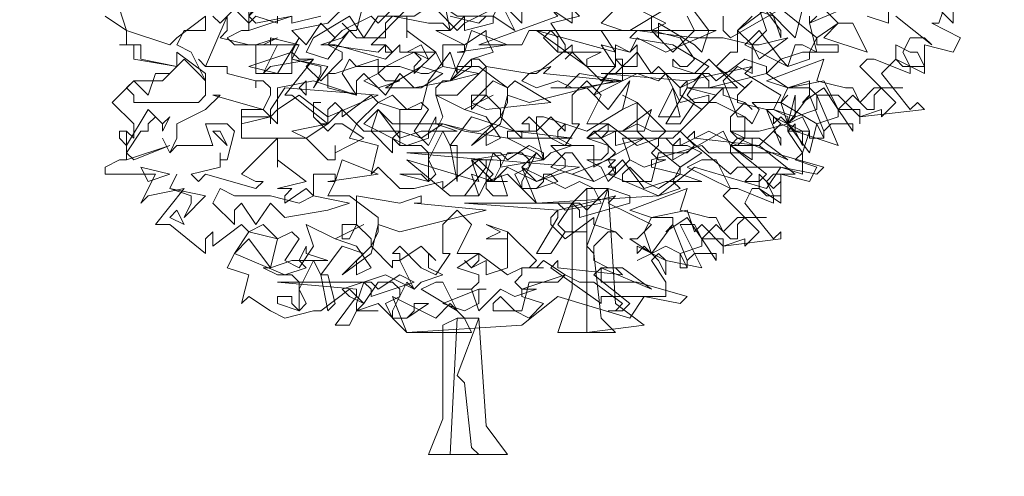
# Model space of a CAD drawing. Header units: millimetres. Extents: x 4234 to 4704, y 1542 to 2004.
# Tile 59 of 256: x 4437 to 4450.62, y 1628.59 to 1634.91. Entities that reach past the tile are written whole.
import ezdxf

# ---------------------------------------------------------------- set-up
doc = ezdxf.new("R2010")
doc.units = ezdxf.units.MM
doc.layers.add('BOD', color=40, linetype='Continuous')
doc.layers.add('DIMENSIONS', color=7, linetype='Continuous')

# ---------------------------------------------------------------- blocks, each defined once
blk = doc.blocks.new('A$Cf9015526')
at = {"color": 116, "lineweight": 0, "true_color": 0x136734}
for points in [[(2.6649, 1.3991), (2.6427, 1.3324), (2.6204, 1.3324), (2.7093, 1.288), (2.6871, 1.2436), (2.5982, 1.2658), (2.5982, 1.177), (2.5094, 1.2214), (2.465, 1.177), (2.5538, 1.0659), (2.576, 1.0882), (2.5982, 1.0659), (2.3984, 1.0437), (2.3984, 1.0215), (2.3984, 1.0659), (2.3318, 1.0659), (2.3095, 1.1104), (2.2651, 1.1104), (2.3318, 0.9549), (2.1985, 0.9993), (2.1985, 1.0215), (2.1763, 0.9993), (2.2207, 0.9327), (2.2207, 0.8661), (2.1541, 0.8883), (2.1097, 0.8217), (1.8876, 0.8883), (1.7766, 0.7995), (1.3991, 0.7773), (1.3102, 0.8661), (1.2436, 0.8439), (1.2658, 0.8661), (1.2214, 0.9105), (1.1104, 0.8217), (1.1104, 0.8439), (1.0215, 0.8217), (0.9771, 0.8217), (0.9105, 0.8883), (0.8883, 0.8661), (0.9105, 0.9549), (0.8217, 0.9771), (0.8439, 1.0215), (0.9105, 1.0882), (0.8883, 1.1104), (0.7995, 1.0437), (0.7995, 1.0659), (0.7773, 1.0882), (0.755, 1.0659), (0.755, 1.0215), (0.644, 1.1104), (0.6218, 1.1104), (0.7106, 1.2214), (0.5774, 1.1992), (0.5552, 1.177), (0.5996, 1.2658), (0.4664, 1.2658), (0.4441, 1.288), (0.4886, 1.3102), (0.5108, 1.3102), (0.5108, 1.3991)], [(1.71, 1.3768), (1.7988, 1.3324), (1.7544, 1.3102), (1.821, 1.2436), (1.8876, 1.3102), (1.8654, 1.3546)], [(1.9764, 1.3546), (1.9764, 1.3102), (1.9986, 1.288), (2.1541, 1.3768), (2.2651, 1.288), (2.3318, 1.3324), (2.2873, 1.3768)], [(2.5094, 1.3546), (2.6204, 1.2658), (2.5982, 1.288), (2.5538, 1.288), (2.5316, 1.2436), (2.5538, 1.1992), (2.5538, 1.177), (2.4428, 1.2214), (2.4206, 1.2214), (2.3984, 1.1992), (2.5094, 1.0882), (2.465, 1.0437), (2.465, 1.0659), (2.3984, 1.0437), (2.3318, 1.1104), (2.3095, 1.1104), (2.2873, 1.1548), (2.1763, 1.1326), (2.1541, 1.0882), (2.1763, 1.0215), (2.2429, 1.1104), (2.2873, 0.9993), (2.2873, 0.9771), (2.2429, 0.9771), (2.2429, 0.9993), (2.2207, 1.0437), (2.1763, 1.0215), (2.1985, 0.9993), (2.1541, 1.0215), (2.1319, 0.9993), (2.1541, 1.0215), (2.1097, 1.0659), (2.1319, 1.0659), (2.1541, 1.1104), (2.0431, 1.177), (2.0653, 1.1992), (1.8654, 1.1548), (1.8432, 1.1326), (1.8432, 1.1104), (1.9098, 1.0659), (1.9764, 1.1326), (1.9764, 1.1104), (2.0431, 1.0882), (2.0653, 1.0659), (2.0431, 1.0882), (1.9986, 1.0437), (1.9986, 0.9993), (2.0431, 0.9771), (2.0875, 0.9771), (2.1763, 0.9105), (2.0209, 0.9771), (1.9986, 0.9549), (2.1097, 0.8661), (2.0875, 0.8439), (2.0431, 0.8439), (2.0653, 0.8661), (1.9986, 0.9327), (1.932, 0.9327), (1.9098, 0.9549), (1.7544, 0.9105), (1.7544, 0.8883), (1.8432, 0.8661), (1.7766, 0.8217), (1.7322, 0.8439), (1.6877, 0.8439), (1.6655, 0.8439), (1.6655, 0.8661), (1.6877, 0.8883), (1.7322, 0.8439), (1.7544, 0.8439), (1.7766, 0.9327), (1.8654, 0.9327), (1.8876, 0.9549), (1.8432, 0.9993), (1.821, 0.9771), (1.7766, 0.9771), (1.7988, 0.9993), (1.71, 1.0882), (1.71, 0.9993), (1.7322, 0.9771), (1.6433, 0.9549), (1.6433, 0.9993), (1.5989, 0.9771), (1.5767, 0.9993), (1.5989, 0.9771), (1.6211, 0.9993), (1.6211, 1.0215), (1.5545, 1.0215), (1.5989, 1.1104), (1.5545, 1.1548), (1.5101, 1.1104), (1.5101, 1.0215), (1.5323, 1.0215), (1.4879, 0.9549), (1.4435, 0.9771), (1.3768, 1.0437), (1.3546, 1.0215), (1.3768, 1.0215), (1.3768, 0.9993), (1.3546, 0.9993), (1.3546, 0.9771), (1.288, 1.0437), (1.3102, 1.0882), (1.3102, 1.1326), (1.2214, 1.1992), (1.1548, 1.1992), (1.177, 1.2436), (1.177, 1.2658), (1.1104, 1.2658), (1.1104, 1.1992), (1.0882, 1.2436), (1.0215, 1.177), (1.0215, 1.1992), (1.0437, 1.2214), (1.0215, 1.2436), (0.9993, 1.2436), (1.0882, 1.2436), (0.9993, 1.3102), (0.9993, 1.288), (0.9993, 1.3546)], [(0.9993, 1.3768), (0.8883, 1.2658), (0.9327, 1.2658), (0.9549, 1.2436), (0.9327, 1.2214), (0.7773, 1.2658), (0.755, 1.2658), (0.7328, 1.2658), (0.7995, 1.288), (0.8217, 1.3102), (0.7995, 1.3324), (0.8217, 1.3102), (0.8439, 1.3102), (0.8661, 1.3991)], [(1.0882, 1.3768), (1.1548, 1.3102), (1.177, 1.3324), (1.177, 1.3546), (1.177, 1.3324), (1.2658, 1.3768)], [(2.2651, 1.3546), (2.2429, 1.3324), (2.2651, 1.2436), (2.2207, 1.2658), (2.1985, 1.2658), (2.1763, 1.1992), (2.1541, 1.2214), (2.1097, 1.177), (2.1763, 1.1326), (2.2429, 1.1326), (2.2651, 1.1104), (2.2651, 1.0659), (2.1985, 1.0437), (2.1763, 1.0215), (2.1763, 0.9993), (2.2429, 0.9993), (2.2207, 0.9327), (2.1985, 0.9105), (2.2651, 0.8883), (2.2429, 0.8439), (2.1541, 0.8661), (2.1541, 0.7773), (2.0875, 0.8217), (2.0653, 0.8217), (2.0431, 0.7773), (2.1319, 0.6662), (2.1541, 0.6884), (2.1541, 0.6662), (1.9764, 0.644), (1.9764, 0.6218), (1.9764, 0.6662), (1.9098, 0.6662), (1.8876, 0.7106), (1.8432, 0.7106), (1.9098, 0.5774), (1.7988, 0.5996), (1.7766, 0.6218), (1.7544, 0.5996), (1.7988, 0.533), (1.7988, 0.4886), (1.7322, 0.4886), (1.6877, 0.4219), (1.4657, 0.4886), (1.3546, 0.3997), (0.9993, 0.3775), (0.9105, 0.4664), (0.8439, 0.4441), (0.8661, 0.4664), (0.8217, 0.5108), (0.7328, 0.4441), (0.7106, 0.4441), (0.6218, 0.4219), (0.5774, 0.4441), (0.5108, 0.4886), (0.4886, 0.4664), (0.5108, 0.5552), (0.4441, 0.5774), (0.4664, 0.6218), (0.5108, 0.6884), (0.4886, 0.7106), (0.3997, 0.644), (0.3997, 0.6662), (0.3997, 0.6884), (0.3775, 0.6662), (0.3775, 0.6218), (0.2665, 0.7106), (0.2221, 0.7106), (0.3109, 0.8217), (0.1999, 0.7995), (0.1777, 0.7773), (0.2221, 0.8661), (0.0666, 0.8661), (0.0666, 0.8883), (0.111, 0.9105), (0.1332, 0.9105), (0.1332, 0.9993), (0.1554, 0.9771), (0.1554, 0.9993), (0.1554, 1.0215), (0.0888, 1.0882), (0.1554, 1.1548), (0.2443, 1.1548), (0.2887, 1.1992), (0.1554, 1.2214), (0.1554, 1.2658), (0.111, 1.2658), (0.1332, 1.2658), (0.1332, 1.3102), (0.0666, 1.3546)], [(1.4435, 1.3768), (1.5101, 1.3324), (1.5101, 1.3768)], [(1.6433, 1.3768), (1.5989, 1.3324), (1.6655, 1.3102), (1.4435, 1.3102), (1.4213, 1.288), (1.4657, 1.2436), (1.5989, 1.2436), (1.5545, 1.2214), (1.5545, 1.1992), (1.5989, 1.1548), (1.6433, 1.1992), (1.6433, 1.2214), (1.6655, 1.2214), (1.6655, 1.1548), (1.5989, 1.1548), (1.5101, 1.2436), (1.4879, 1.2214), (1.5101, 1.2436), (1.5101, 1.2658), (1.3991, 1.177), (1.3768, 1.177), (1.3546, 1.1548), (1.3991, 1.1326), (1.4657, 1.1548), (1.5101, 1.1326), (1.5545, 1.1326), (1.6211, 1.0659), (1.6877, 1.1548), (1.6655, 1.0659), (1.5545, 0.9993), (1.4213, 1.0437), (1.3991, 1.0437), (1.3991, 0.9993), (1.3102, 0.9993), (1.3102, 0.9771), (1.3991, 0.9327), (1.3546, 0.8883), (1.3991, 0.8439), (1.4879, 0.8883), (1.4879, 0.9105), (1.4435, 0.9549), (1.5767, 0.9549), (1.5767, 0.9105), (1.5767, 0.8883), (1.7322, 0.9771), (1.8432, 0.8883), (1.9098, 0.9327), (1.8654, 0.9549), (1.8432, 0.9549), (1.821, 0.9549), (1.8432, 0.9771), (1.8432, 0.9549), (1.932, 0.9993), (2.0209, 0.9549), (2.0431, 0.9771), (2.0431, 1.0437), (1.9542, 1.0882), (1.932, 1.0882), (1.9542, 1.1104), (1.8654, 1.1326), (2.0209, 1.1326), (1.932, 1.2214), (1.8876, 1.177), (1.821, 1.1992), (1.821, 1.2214), (1.8432, 1.1992), (1.8654, 1.1992), (1.8876, 1.2214), (1.8432, 1.288), (1.7544, 1.3102), (1.71, 1.3102), (1.6877, 1.3102), (1.7988, 1.3768)], [(1.7544, 1.3546), (1.7544, 1.3102), (1.7766, 1.288), (1.7766, 1.3102), (1.7766, 1.3324), (1.8876, 1.2658), (1.9098, 1.2436), (1.932, 1.3102), (1.8654, 1.3991)], [(2.2207, 1.3768), (2.1985, 1.288), (2.1097, 1.3768), (2.0209, 1.3102), (2.0209, 1.2436), (1.9986, 1.2436), (1.9542, 1.1992), (2.0431, 1.1326), (2.0653, 1.1548), (2.0209, 1.1104), (2.0209, 1.0882), (2.1097, 1.0659), (2.1541, 0.9549), (2.1541, 0.9771), (2.1319, 0.9993), (2.0875, 0.9549), (2.1985, 0.8661), (2.1763, 0.8661), (2.1319, 0.8661), (2.1097, 0.8439), (2.1319, 0.7995), (2.1319, 0.7773), (2.0209, 0.8217), (1.9986, 0.8217), (1.9764, 0.7995), (2.0875, 0.6884), (2.0431, 0.644), (2.0431, 0.6662), (1.9764, 0.644), (1.9098, 0.7106), (1.8876, 0.6884), (1.8654, 0.755), (1.7544, 0.7328), (1.7322, 0.6884), (1.7544, 0.6218), (1.821, 0.7106), (1.8654, 0.5996), (1.8654, 0.5774), (1.8432, 0.5774), (1.8432, 0.6218), (1.7988, 0.644), (1.7544, 0.6218), (1.7766, 0.5996), (1.7544, 0.6218), (1.71, 0.5996), (1.7544, 0.6218), (1.6877, 0.6662), (1.71, 0.6662), (1.7544, 0.7106), (1.6211, 0.7773), (1.6433, 0.7995), (1.4657, 0.755), (1.4435, 0.7328), (1.4435, 0.7106), (1.4879, 0.6662), (1.5767, 0.7328), (1.5767, 0.7106), (1.6433, 0.6884), (1.6655, 0.6662), (1.6433, 0.6884), (1.6211, 0.6884), (1.5767, 0.644), (1.5767, 0.5996), (1.6211, 0.5774), (1.6655, 0.5774), (1.7544, 0.5108), (1.5989, 0.5774), (1.5767, 0.5552), (1.6877, 0.4664), (1.6655, 0.4441), (1.6211, 0.4441), (1.6433, 0.4441), (1.6655, 0.4664), (1.5767, 0.533), (1.5323, 0.533), (1.4879, 0.5552), (1.3546, 0.5108), (1.3546, 0.4886), (1.4213, 0.4664), (1.3768, 0.4219), (1.3324, 0.4441), (1.288, 0.4441), (1.2658, 0.4441), (1.2658, 0.4664), (1.288, 0.4886), (1.3324, 0.4441), (1.3546, 0.4441), (1.3768, 0.533), (1.4657, 0.533), (1.4879, 0.5552), (1.4213, 0.5996), (1.3991, 0.5774), (1.3768, 0.5774), (1.3991, 0.5996), (1.3102, 0.6884), (1.3102, 0.5996), (1.3102, 0.5774), (1.2436, 0.5552), (1.2436, 0.5996), (1.1992, 0.5774), (1.177, 0.5996), (1.1992, 0.5774), (1.2214, 0.5996), (1.2214, 0.6218), (1.1548, 0.6218), (1.1992, 0.7106), (1.1548, 0.755), (1.1104, 0.7106), (1.1104, 0.6218), (1.1326, 0.6218), (1.0882, 0.5552), (1.0437, 0.5774), (0.9771, 0.644), (0.9549, 0.6218), (0.9771, 0.6218), (0.9771, 0.5996), (0.9549, 0.5996), (0.9549, 0.5774), (0.8883, 0.644), (0.9105, 0.6884), (0.9105, 0.7328), (0.8217, 0.7995), (0.755, 0.7995), (0.7773, 0.8439), (0.7773, 0.8661), (0.7106, 0.8661), (0.7106, 0.7995), (0.6884, 0.8217), (0.6218, 0.7773), (0.6218, 0.7995), (0.644, 0.8217), (0.6218, 0.8217), (0.5996, 0.8217), (0.6884, 0.8439), (0.5996, 0.9105), (0.5996, 0.8883), (0.5996, 0.9327), (0.5996, 0.9549), (0.5996, 0.9771), (0.4886, 0.8661), (0.533, 0.8439), (0.5552, 0.8439), (0.533, 0.8217), (0.3775, 0.8661), (0.3553, 0.8439), (0.3331, 0.8661), (0.4219, 0.8883), (0.4219, 0.9105), (0.4219, 0.9327), (0.4219, 0.9105), (0.4441, 0.9105), (0.4664, 0.9993), (0.4441, 1.0215), (0.3775, 1.0215), (0.3997, 0.9549), (0.2887, 0.9549), (0.2665, 0.9327), (0.2443, 0.9771), (0.2665, 0.9327), (0.2887, 0.9771), (0.2887, 1.0215), (0.3775, 1.0659), (0.4219, 1.1104), (0.3997, 1.1104), (0.5552, 1.0659), (0.5774, 1.1104), (0.5774, 1.1326), (0.5552, 1.1548), (0.533, 1.1548), (0.533, 1.1326), (0.533, 1.1548), (0.4441, 1.177), (0.4441, 1.1992), (0.3775, 1.1992), (0.3553, 1.2214), (0.3775, 1.1992), (0.4441, 1.3546), (0.4441, 1.3324), (0.4441, 1.3102), (0.4219, 1.288), (0.5108, 1.2658), (0.533, 1.2658), (0.5996, 1.288), (0.5552, 1.2658), (0.533, 1.2658), (0.533, 1.2436), (0.533, 1.177), (0.644, 1.177), (0.644, 1.2436), (0.6662, 1.2214), (0.7106, 1.2214), (0.6884, 1.1992), (0.7328, 1.1548), (0.7995, 1.2214), (0.7995, 1.2436), (0.755, 1.2658), (0.7773, 1.288), (0.7328, 1.3324), (0.6884, 1.2658), (0.644, 1.3102), (0.755, 1.3324), (0.8217, 1.3991)], [(0.9993, 1.4213), (0.9105, 1.3324), (0.8883, 1.3546), (0.7995, 1.3102), (0.755, 1.2658), (0.9105, 1.2436), (0.9327, 1.2658), (0.9327, 1.2436), (0.9549, 1.2436), (0.9771, 1.2658), (0.9771, 1.2436), (0.9993, 1.2436), (1.0437, 1.2658), (1.0659, 1.2214), (1.0215, 1.2436), (0.9771, 1.2214), (0.9327, 1.1992), (0.9105, 1.177), (0.9327, 1.1548), (0.9771, 1.1548), (0.9105, 1.1326), (0.8661, 1.1548), (0.9105, 1.177), (0.9105, 1.2214), (0.7773, 1.177), (0.755, 1.177), (0.755, 1.1326), (0.8439, 1.1104), (0.7106, 1.1548), (0.5996, 1.1326), (0.5996, 1.0215), (0.5552, 1.0659), (0.4886, 1.0659), (0.4886, 0.9771), (0.6884, 0.9771), (0.755, 0.9105), (0.7773, 0.9105), (0.7773, 0.9549), (0.7773, 0.9327), (0.8661, 0.9771), (0.7995, 1.0215), (0.7773, 1.0215), (0.755, 0.9993), (0.7106, 1.0437), (0.7106, 1.0882), (0.7328, 1.0882), (0.7106, 1.0882), (0.7106, 1.0437), (0.7328, 1.0215), (0.755, 1.0215), (0.7995, 1.0659), (0.8661, 0.9993), (0.9771, 0.9993), (0.9771, 1.0659), (1.0215, 1.0659), (1.0437, 1.0659), (1.0659, 1.1548), (1.1326, 1.2436), (1.1548, 1.177), (1.1548, 1.1992), (1.1326, 1.1548), (1.1104, 1.1548), (1.0882, 1.1326), (1.0882, 1.1104), (1.1548, 1.1104), (1.2436, 1.1992), (1.2214, 1.2214), (1.1992, 1.2214), (1.2658, 1.2436), (1.2436, 1.288), (1.2436, 1.3102), (1.177, 1.2658), (1.0882, 1.3102), (1.1326, 1.3102), (1.1104, 1.4213)], [(1.1326, 1.3546), (1.2214, 1.3324), (1.2436, 1.3546)], [(2.6871, 1.4213), (2.6871, 1.3324), (2.5982, 1.4213)], [(2.4872, 1.3768), (2.4872, 1.3324), (2.4206, 1.3546)], [(2.3984, 1.3991), (2.2429, 1.3324), (2.2429, 1.3546)], [(2.0875, 1.3768), (2.1097, 1.3102), (2.0653, 1.2658), (2.0209, 1.3102), (2.0653, 1.3546)], [(0.7328, 1.3546), (0.644, 1.3324), (0.644, 1.3546)], [(0.5996, 1.3546), (0.5996, 1.3324), (0.533, 1.3546), (0.5108, 1.3324), (0.4664, 1.3768), (0.4219, 1.3324), (0.3997, 1.3546)], [(0.3775, 1.3546), (0.3775, 1.3324), (0.3775, 1.3102), (0.3109, 1.3102), (0.2887, 1.2658), (0.3331, 1.2436), (0.3775, 1.1548), (0.3775, 1.1326), (0.3775, 1.1104), (0.3553, 1.0882), (0.1554, 1.0882), (0.1554, 1.1104), (0.1332, 1.1326), (0.1554, 1.1548), (0.1999, 1.1104), (0.2221, 1.177), (0.2665, 1.177), (0.2887, 1.1992), (0.1777, 1.2214), (0.1777, 1.2658), (0.111, 1.2658), (0.1332, 1.2658), (0.1332, 1.3102), (0.0666, 1.3546)], [(0.111, 1.3768), (0.1332, 1.3102), (0.2665, 1.2658), (0.2887, 1.288), (0.3775, 1.3546)]]:
    blk.add_lwpolyline(points, dxfattribs=at)
for points in [[(1.4435, 1.4435), (1.5323, 1.3546), (1.4435, 1.3324), (1.4879, 1.2658), (1.4879, 1.2436), (1.4657, 1.2436), (1.4657, 1.288), (1.4435, 1.3102), (1.3768, 1.3102), (1.3546, 1.2658), (1.2214, 1.2658), (1.4657, 1.3546), (1.4435, 1.3768), (1.3768, 1.3768), (1.3991, 1.3768), (1.3991, 1.4213), (1.3768, 1.4213), (1.3324, 1.4435), (1.288, 1.4657), (1.3102, 1.5101), (1.3768, 1.4435)], [(0.644, 1.4435), (0.6218, 1.4213), (0.6218, 1.4435), (0.5996, 1.4435), (0.5996, 1.3991), (0.5774, 1.4213), (0.5108, 1.3546), (0.533, 1.3324), (0.644, 1.3546), (0.5108, 1.3102), (0.5108, 1.4213), (0.5108, 1.3991), (0.5108, 1.3768), (0.5108, 1.3546), (0.5774, 1.4657), (0.6218, 1.4435)], [(1.5101, 1.4435), (1.5989, 1.3991), (1.6211, 1.3991), (1.6655, 1.4435), (1.7322, 1.3991), (1.9098, 1.3991), (1.71, 1.3768), (1.5767, 1.3991), (1.5101, 1.4435), (1.4435, 1.3768), (1.3768, 1.3991), (1.3546, 1.3768), (1.3546, 1.3324), (1.288, 1.3991), (1.3102, 1.4657), (1.3546, 1.4213)], [(2.1541, 1.3102), (2.1541, 1.288), (2.1319, 1.3546), (2.0653, 1.3768), (2.0431, 1.4213), (1.9986, 1.4213), (2.1097, 1.4435), (2.0875, 1.3991)], [(1.2658, 1.3546), (1.2658, 1.3324), (1.177, 1.3102), (1.177, 1.3324), (1.177, 1.3546), (1.1326, 1.3102), (1.1104, 1.3324), (1.0659, 1.3324), (0.9549, 1.3546), (0.9327, 1.3324), (0.9327, 1.288), (0.8439, 1.288), (0.8217, 1.3102), (0.755, 1.2214), (0.6884, 1.2436), (0.7106, 1.288), (0.8217, 1.3546), (0.8661, 1.288), (0.9105, 1.3546), (1.0215, 1.3546), (1.0882, 1.3991), (1.1548, 1.3546)], [(1.2658, 1.3546), (1.288, 1.3991), (1.3324, 1.3102)], [(1.1548, 1.2436), (1.177, 1.2436), (1.1992, 1.3102), (1.3102, 1.2658)], [(1.7988, 1.2436), (1.71, 1.288), (1.6877, 1.2436), (1.5989, 1.2658), (1.6433, 1.1992), (1.6211, 1.1992), (1.5545, 1.1992), (1.3991, 1.3102), (1.6433, 1.2436), (1.5989, 1.3102), (1.6877, 1.3102), (1.9542, 1.3102)], [(1.9764, 1.288), (2.0653, 1.2658), (2.0875, 1.2658), (2.1763, 1.288), (2.0875, 1.2214), (2.0653, 1.2658), (2.0653, 1.177), (2.0209, 1.1992), (1.9764, 1.1548), (2.0209, 1.0437), (2.0431, 1.0437), (2.0653, 1.0215), (2.0875, 1.0659), (2.0653, 1.0882), (2.1541, 1.0882), (2.1763, 1.1104), (2.1541, 1.0882), (2.2651, 1.0215), (2.2429, 0.9327), (2.1763, 1.0215), (2.0875, 0.9993), (2.0653, 0.9993), (2.0209, 0.9993), (1.9986, 0.9993), (2.0209, 0.9771), (2.0653, 0.9771), (2.0653, 0.9105), (1.9986, 0.9549), (1.9764, 0.9993), (1.821, 0.9105), (1.821, 0.9549), (1.7988, 0.9771), (1.6655, 0.9771), (1.6877, 0.9105), (1.6433, 0.8661), (1.6211, 0.9105), (1.6433, 0.9327), (1.5989, 0.9771), (1.5545, 0.9771), (1.5767, 0.9993), (1.6655, 0.9993), (1.71, 1.0215), (1.7544, 0.9993), (1.8432, 0.9993), (1.932, 1.0882), (1.932, 1.1104), (1.8432, 1.0882), (1.7988, 1.177), (1.7766, 1.1548), (1.71, 1.177), (1.5767, 1.1104), (1.6211, 1.177), (1.6433, 1.177), (1.71, 1.2436), (1.7544, 1.177), (1.7766, 1.1992), (1.8432, 1.1326), (1.8876, 1.1548), (1.932, 1.1992), (1.821, 1.2658), (1.6877, 1.288), (1.71, 1.3102), (1.8876, 1.288)], [(2.0875, 1.3102), (2.1541, 1.2214), (2.2207, 1.2436), (2.2429, 1.2436), (2.2651, 1.288), (2.2651, 1.2658), (2.3318, 1.2658), (2.3318, 1.2436), (2.2429, 1.2436), (2.2429, 1.2214), (2.1763, 1.1992), (2.0431, 1.2658)], [(2.4206, 1.2436), (2.2873, 1.288), (2.3318, 1.3324), (2.3762, 1.3324)], [(0.5108, 1.1992), (0.644, 1.2436), (0.6662, 1.288), (0.5996, 1.177)], [(0.5774, 1.2658), (0.5774, 1.288), (0.6662, 1.2658)], [(0.755, 1.1992), (0.7106, 1.1326), (0.7328, 1.177), (0.7328, 1.1992), (0.644, 1.2214), (0.6662, 1.2658), (0.644, 1.2214)], [(1.71, 1.2658), (1.71, 1.1992), (1.6655, 1.1992), (1.6433, 1.2214), (1.6433, 1.2658), (1.6877, 1.2436)], [(2.576, 1.2436), (2.5982, 1.1992), (2.5316, 1.1992), (2.5094, 1.2214), (2.5094, 1.2658), (2.5538, 1.2436)], [(0.3775, 1.1548), (0.3553, 1.177), (0.3109, 1.2214), (0.2887, 1.1992), (0.2887, 1.2436), (0.3775, 1.177)], [(0.9771, 1.1992), (1.0437, 1.177), (1.0659, 1.177), (1.1104, 1.1992), (1.2214, 1.177), (1.1326, 1.1548), (1.0215, 1.1326), (0.9771, 1.177), (0.9327, 1.1104), (0.8661, 1.177), (0.8439, 1.1548), (0.8439, 1.1104), (0.7995, 1.177), (0.8217, 1.2214), (0.8439, 1.1992)], [(1.1326, 1.1548), (1.1992, 1.2214), (1.1992, 1.1992)], [(2.1097, 1.177), (1.932, 1.1326), (1.932, 1.1548), (1.9098, 1.177), (1.8654, 1.1104), (1.8876, 1.0882), (1.9542, 1.0882), (1.8876, 1.0882), (1.8432, 1.0215), (1.7988, 1.0215), (1.8654, 1.1326), (1.8654, 1.1548), (1.5989, 1.177), (1.932, 1.177), (1.9542, 1.1548), (2.0431, 1.2214), (2.1097, 1.1992)], [(2.354, 1.1326), (2.3762, 1.1326), (2.3984, 1.0882), (2.4428, 1.1326), (2.5316, 1.1326), (2.465, 1.1326), (2.4428, 1.1104), (2.4428, 1.0659), (2.4206, 1.0659), (2.3762, 1.1104), (2.3318, 1.0659), (2.3762, 0.9993), (2.3762, 1.0215), (2.3095, 1.0215), (2.2873, 0.9993), (2.2873, 0.9771), (2.2651, 1.0215), (2.3318, 1.0437), (2.3318, 1.0659), (2.2873, 1.1326), (2.2207, 1.0882), (2.2429, 1.1104), (2.2429, 1.1548), (2.1763, 1.1326), (2.1097, 1.1548), (2.2873, 1.2214), (2.2651, 1.1548)], [(1.0437, 1.1326), (0.9327, 1.1326), (1.0437, 1.1992), (1.1104, 1.177)], [(1.4213, 1.177), (1.6433, 1.1548), (1.3768, 1.0882), (1.3102, 1.1104), (1.288, 1.0215), (1.1992, 0.9549), (1.288, 1.0437), (1.288, 1.0659), (1.2436, 1.1104), (1.1992, 1.0659), (1.1992, 1.1104), (1.2436, 1.1104), (1.2436, 1.1992), (1.3768, 1.177), (1.4435, 1.1992)], [(1.5323, 1.1326), (1.4435, 1.1326), (1.4879, 1.1326), (1.5323, 1.177), (1.6655, 1.1548)], [(0.755, 1.0437), (0.6662, 1.1104), (0.5996, 1.0659), (0.5774, 1.0437), (0.5774, 1.0215), (0.5774, 1.0437), (0.4886, 1.0215), (0.4886, 1.0437), (0.5774, 1.0437), (0.5774, 1.0659), (0.6218, 1.1326), (0.9105, 1.1104)], [(0.6884, 1.1104), (0.6662, 1.1326), (0.6884, 1.1548)], [(1.3324, 1.1548), (1.4435, 1.0882), (1.2436, 1.0659), (1.1992, 1.0882), (1.2658, 1.1548), (1.3102, 1.1326)], [(1.7766, 1.0437), (1.821, 1.1326), (1.8432, 1.0437)], [(1.0437, 1.0882), (1.0659, 1.0659), (1.0215, 0.9993), (1.0659, 0.9549), (1.1104, 1.0437), (1.0882, 1.1104), (1.177, 1.0659), (1.2658, 1.1104), (1.177, 1.0659), (1.2436, 1.0437), (1.288, 0.9771), (1.2436, 0.9549), (1.2436, 0.9993), (1.2658, 1.0215), (1.1992, 1.0437), (1.1326, 0.9549), (1.1548, 0.9549), (1.1548, 0.8439), (1.1326, 0.9549), (1.1104, 0.9993), (1.0659, 0.9105), (1.0882, 0.8661), (1.0659, 0.8439), (0.9771, 0.8661), (0.9993, 0.8661), (1.0437, 0.8661), (1.0659, 0.8439), (1.0659, 0.9327), (1.0437, 0.9549), (0.9771, 0.9549), (0.9549, 0.9771), (0.9771, 0.9549), (0.9771, 1.0659), (0.9105, 1.0882), (0.9549, 1.1104), (0.9993, 1.0659)], [(1.71, 1.0659), (1.71, 1.0882), (1.6655, 1.0659), (1.71, 1.0882), (1.6655, 1.1104), (1.71, 1.0882)], [(2.1763, 1.0437), (2.1319, 1.0659), (2.1985, 1.0437), (2.1985, 1.1104), (2.1763, 1.0215)], [(0.2665, 1.0437), (0.2443, 0.9993), (0.2443, 1.0215), (0.2221, 1.0437), (0.1999, 1.0215), (0.1999, 0.9993), (0.1777, 0.9993), (0.1332, 0.9327), (0.1554, 0.9105), (0.2665, 0.9549), (0.1332, 0.9105), (0.1332, 0.9993), (0.111, 0.9993), (0.111, 0.9771), (0.1332, 0.9549), (0.1999, 1.0659), (0.2443, 1.0215)], [(0.9105, 1.0659), (0.9771, 0.9771), (1.0437, 0.9993), (1.0659, 0.9993), (1.0882, 1.0437), (1.0882, 1.0215), (1.1548, 0.9993), (1.0659, 0.9993), (1.0659, 0.9771), (0.9993, 0.9549), (0.8661, 1.0215)], [(1.1104, 1.0215), (1.1992, 0.9993), (1.2214, 0.9993), (1.2658, 1.0215), (1.3324, 0.9993), (1.5101, 0.9771), (1.3102, 0.9771), (1.177, 0.9993), (1.1104, 1.0215), (1.0437, 0.9771), (0.9771, 0.9993), (0.9549, 0.9771), (0.9549, 0.9327), (0.8883, 0.9993), (0.9105, 1.0659), (0.9549, 1.0215)], [(1.6655, 0.9993), (1.7544, 1.0659), (1.7322, 0.9993)], [(1.4879, 1.0215), (1.4657, 0.9993), (1.4657, 0.9771), (1.5101, 0.9549), (1.4435, 0.9327), (1.4213, 0.9105), (1.3991, 0.9993), (1.4435, 1.0437), (1.4879, 0.9993)], [(2.2207, 0.9549), (2.1985, 0.9993), (2.1541, 1.0437), (2.1319, 1.0215), (2.1319, 1.0437), (2.2207, 0.9993)], [(0.6884, 0.9771), (0.644, 0.9993), (0.755, 1.0215)], [(1.7766, 0.9771), (1.821, 0.9771), (1.7766, 0.9771), (1.7766, 0.9549), (1.7544, 0.9327), (1.7766, 0.9105), (1.7988, 0.9105), (1.7322, 0.8883), (1.6877, 0.9105), (1.6211, 0.8439), (1.5989, 0.8883), (1.5545, 0.9105), (1.5989, 0.9105), (1.6211, 0.9327), (1.6211, 0.9549), (1.5545, 0.9771), (1.6211, 1.0215), (1.71, 0.9549)], [(0.4441, 0.9549), (0.3997, 0.9993), (0.4219, 0.9993)], [(2.0875, 0.9549), (2.0653, 0.9549), (2.0209, 0.9549), (1.9986, 0.9549), (1.9986, 0.9327), (2.1319, 0.9327), (2.2873, 0.8883), (2.2651, 0.8661), (2.1541, 0.8883), (2.0209, 0.8883), (1.9986, 0.8661), (1.8654, 0.9771), (1.8876, 0.9993), (1.8876, 0.9771)], [(1.4213, 0.9105), (1.288, 0.8883), (1.288, 0.9105), (1.2658, 0.9327), (1.2436, 0.8661), (1.2436, 0.8439), (1.3102, 0.8439), (1.2436, 0.8439), (1.2214, 0.7995), (1.177, 0.7995), (1.2436, 0.8883), (1.2436, 0.9105), (0.9993, 0.9327), (1.288, 0.9327), (1.3102, 0.9105), (1.3768, 0.9549), (1.4213, 0.9327)], [(1.3991, 0.9327), (1.3546, 0.8439), (1.3546, 0.8217), (1.3991, 0.8217), (1.4213, 0.8439), (1.4213, 0.8661), (1.4435, 0.8661), (1.4657, 0.8439), (1.3991, 0.8217), (1.3546, 0.8217), (1.3324, 0.8661), (1.3768, 0.8883), (1.3768, 0.9105), (1.3546, 0.9327), (1.3102, 0.9327), (1.2658, 0.8439), (1.2214, 0.8883), (1.1992, 0.9105), (1.3324, 0.9327), (1.4213, 0.9105)], [(1.5767, 0.8439), (1.4435, 0.8883), (1.4879, 0.9327), (1.5101, 0.9327)], [(0.1999, 0.8439), (0.1777, 0.8883), (0.2665, 0.8661)], [(0.755, 0.8439), (0.7773, 0.8439), (0.7995, 0.9105), (0.9105, 0.8661)], [(1.3991, 0.8439), (1.3102, 0.8883), (1.2658, 0.8439), (1.1992, 0.8661), (1.2214, 0.7995), (1.1326, 0.7995), (0.9993, 0.9105), (1.2214, 0.8439), (1.1992, 0.9105), (1.2658, 0.9105), (1.5323, 0.8883)], [(1.5323, 0.8439), (1.5767, 0.8217), (1.5989, 0.7773), (1.4879, 0.755), (1.4657, 0.7773), (1.4435, 0.7773), (1.3991, 0.7773), (1.3546, 0.8883), (1.4879, 0.8217)], [(1.6433, 0.9105), (1.6211, 0.8883), (1.6433, 0.8883), (1.6433, 0.8661), (1.6211, 0.8661), (1.5767, 0.8439), (1.5101, 0.8661), (1.6211, 0.9105)], [(1.6655, 0.9105), (1.7322, 0.8217), (1.7988, 0.8439), (1.821, 0.8439), (1.8432, 0.8883), (1.8432, 0.8661), (1.9098, 0.8439), (1.821, 0.8439), (1.8432, 0.8217), (1.7766, 0.7995), (1.6211, 0.8661)], [(1.9986, 0.8217), (1.8654, 0.8883), (1.9098, 0.9105), (1.9542, 0.9105)], [(0.3775, 0.7995), (0.3109, 0.7328), (0.3331, 0.7773), (0.3331, 0.7995), (0.2665, 0.8217), (0.2887, 0.8661), (0.2665, 0.8217)], [(1.288, 0.8661), (1.3102, 0.7995), (1.2658, 0.7995), (1.2436, 0.8217), (1.2436, 0.8661), (1.2658, 0.8439)], [(2.1541, 0.8439), (2.1541, 0.7995), (2.1097, 0.7995), (2.0875, 0.8217), (2.0875, 0.8661), (2.1319, 0.8217)], [(0.5774, 0.7995), (0.6662, 0.7773), (0.7106, 0.7995), (0.8217, 0.7773), (0.755, 0.755), (0.6218, 0.7328), (0.5774, 0.7773), (0.533, 0.7106), (0.4886, 0.7773), (0.4664, 0.755), (0.4664, 0.7106), (0.3997, 0.7773), (0.4219, 0.8217), (0.4664, 0.7995)], [(1.6877, 0.7773), (1.5323, 0.7328), (1.5323, 0.755), (1.5101, 0.7773), (1.4657, 0.7106), (1.4879, 0.6884), (1.5545, 0.6884), (1.4879, 0.6884), (1.4435, 0.6218), (1.3991, 0.6218), (1.4657, 0.7328), (1.4657, 0.755), (1.177, 0.7773), (1.5323, 0.7773), (1.5545, 0.755), (1.6211, 0.8217), (1.6877, 0.7995)], [(1.5545, 0.644), (1.5767, 0.6218), (1.5989, 0.4219), (1.6433, 0.3775), (1.5101, 0.3775), (1.4657, 0.3775), (1.5101, 0.5108), (1.5101, 0.7773), (1.5545, 0.8217), (1.6211, 0.8217)], [(1.7322, 0.3997), (1.5545, 0.3775), (1.5545, 0.8217), (1.6211, 0.8217), (1.6433, 0.4664)], [(1.932, 0.7328), (1.9542, 0.7328), (1.9764, 0.6884), (2.0209, 0.7328), (2.1097, 0.7328), (2.0431, 0.7328), (2.0209, 0.7106), (2.0209, 0.6662), (1.9986, 0.6662), (1.9542, 0.7106), (1.9098, 0.6662), (1.9542, 0.5996), (1.9542, 0.6218), (1.8876, 0.6218), (1.8654, 0.5996), (1.8654, 0.5774), (1.8432, 0.6218), (1.9098, 0.644), (1.9098, 0.6662), (1.8654, 0.7328), (1.7988, 0.6884), (1.821, 0.7106), (1.821, 0.7328), (1.7544, 0.7328), (1.6877, 0.755), (1.8654, 0.8217), (1.8432, 0.755)], [(1.0215, 0.7773), (1.2436, 0.755), (0.9771, 0.6884), (0.9105, 0.7106), (0.8883, 0.6218), (0.7995, 0.5552), (0.8883, 0.644), (0.8883, 0.6662), (0.8439, 0.7106), (0.8217, 0.6662), (0.7995, 0.6662), (0.7995, 0.7106), (0.8439, 0.7106), (0.8439, 0.7995), (0.9771, 0.7773), (1.0437, 0.7995), (1.0437, 0.7773)], [(0.3109, 0.7106), (0.2665, 0.7328), (0.2887, 0.755)], [(0.644, 0.6884), (0.6662, 0.6662), (0.6218, 0.5996), (0.6662, 0.5774), (0.7106, 0.644), (0.6884, 0.7106), (0.7773, 0.6662), (0.8661, 0.7106), (0.7773, 0.6662), (0.8439, 0.644), (0.8883, 0.5774), (0.8439, 0.5552), (0.8439, 0.5996), (0.8661, 0.6218), (0.7995, 0.644), (0.7328, 0.5552), (0.755, 0.5552), (0.7773, 0.4664), (0.755, 0.4441), (0.7328, 0.5552), (0.7106, 0.5996), (0.6662, 0.5108), (0.6884, 0.4664), (0.6662, 0.4441), (0.5996, 0.4664), (0.5996, 0.4886), (0.644, 0.4886), (0.644, 0.4664), (0.6662, 0.4441), (0.6662, 0.533), (0.644, 0.5552), (0.5996, 0.5552), (0.5552, 0.5774), (0.5774, 0.5774), (0.5996, 0.6662), (0.5108, 0.6884), (0.5552, 0.7106), (0.5996, 0.6662)], [(1.3102, 0.6662), (1.2436, 0.6662), (1.288, 0.6884), (1.2436, 0.7106), (1.3102, 0.6884)], [(0.5108, 0.6662), (0.5774, 0.5774), (0.644, 0.5996), (0.6662, 0.5996), (0.6884, 0.644), (0.6884, 0.6218), (0.755, 0.5996), (0.6662, 0.5996), (0.6884, 0.5774), (0.6218, 0.5552), (0.4664, 0.6218)], [(1.0659, 0.6218), (1.0659, 0.5996), (1.0659, 0.5774), (1.1104, 0.5552), (1.0437, 0.533), (1.0215, 0.5108), (0.9771, 0.5996), (1.0437, 0.644), (1.0882, 0.5996)], [(1.7988, 0.5552), (1.7766, 0.5996), (1.7322, 0.644), (1.71, 0.6218), (1.71, 0.644), (1.7988, 0.5996)], [(1.3546, 0.5774), (1.4213, 0.5774), (1.3546, 0.5774), (1.3546, 0.5552), (1.3324, 0.533), (1.3546, 0.5108), (1.3991, 0.5108), (1.3324, 0.4886), (1.288, 0.5108), (1.2214, 0.4441), (1.1992, 0.5108), (1.1548, 0.5108), (1.1992, 0.5108), (1.2214, 0.533), (1.2214, 0.5552), (1.1548, 0.5774), (1.2214, 0.6218), (1.3102, 0.5552)], [(1.6655, 0.5552), (1.6433, 0.5774), (1.5989, 0.5774), (1.5989, 0.5552), (1.5989, 0.533), (1.71, 0.533), (1.8654, 0.4886), (1.8432, 0.4664), (1.7322, 0.4886), (1.5989, 0.4886), (1.5989, 0.4664), (1.4435, 0.5774), (1.4657, 0.5996), (1.4657, 0.5774)], [(1.0215, 0.533), (0.8883, 0.4886), (0.8883, 0.5108), (0.8661, 0.533), (0.8439, 0.4664), (0.8439, 0.4441), (0.9105, 0.4441), (0.8439, 0.4441), (0.8217, 0.3997), (0.7773, 0.3997), (0.8439, 0.4886), (0.8439, 0.5108), (0.5996, 0.533), (0.8883, 0.533), (0.9105, 0.5108), (0.9771, 0.5552)], [(0.9993, 0.533), (0.9549, 0.4441), (0.9549, 0.4219), (0.9993, 0.4219), (1.0215, 0.4441), (1.0215, 0.4664), (1.0437, 0.4664), (1.0659, 0.4664), (0.9993, 0.4219), (0.9549, 0.4219), (0.9327, 0.4664), (0.9771, 0.4886), (0.9771, 0.5108), (0.9549, 0.533), (0.9105, 0.533), (0.8661, 0.4664), (0.8217, 0.4886), (0.7995, 0.5108), (0.9327, 0.5552), (1.0215, 0.5108)], [(1.1548, 0.4441), (1.0437, 0.5108), (1.0882, 0.533), (1.1104, 0.533)], [(1.2214, 0.5108), (1.2214, 0.4886), (1.2214, 0.4664), (1.177, 0.4441), (1.1104, 0.4664), (1.2214, 0.5108), (1.2436, 0.5108)]]:
    blk.add_lwpolyline(points, close=True, dxfattribs=at)
at = {"color": 97, "lineweight": 0, "true_color": 0x397239}
blk.add_lwpolyline([(1.1326, 0.4664), (1.177, 0.4219), (1.1992, 0.3775), (1.0659, 0.3775), (1.0437, 0.3775), (0.9993, 0.3775), (0.9549, 0.4886), (1.0882, 0.4219)], close=True, dxfattribs=at)
at = {"color": 32, "lineweight": 0, "true_color": 0xb85b00}
blk.add_lwpolyline([(1.1548, 0.2443), (1.177, 0.2221), (1.1992, 0.0222), (1.2214, 0), (1.1104, 0), (1.0659, 0), (1.1104, 0.111), (1.1104, 0.3997), (1.1548, 0.4219), (1.2214, 0.4219)], close=True, dxfattribs=at)
at = {"color": 47, "lineweight": 0, "true_color": 0x727239}
blk.add_lwpolyline([(1.3102, 0), (1.1326, 0), (1.1548, 0.4219), (1.2214, 0.4219), (1.2436, 0.0888)], close=True, dxfattribs=at)

msp = doc.modelspace()

# ---------------------------------------------------------------- hatches: boundary and pattern name
at = {"layer": 'DIMENSIONS'}
h = msp.add_hatch(dxfattribs=at)
h.set_pattern_fill('GRASS', color=256, scale=0.5)
h.set_pattern_definition([(90, (3399.144, -158.445), (-8.980256, 8.980256), [2.38125, -15.57926]), (45, (3399.144, -158.445), (-8.980256, 8.980256), [2.38125, -10.31875]), (135, (3399.144, -158.445), (-8.980256, -8.980256), [2.38125, -10.31875])])
h.paths.add_polyline_path([(4417.642, 1844.325), (4423.295, 1838.251), (4434.997, 1847.63), (4469.633, 1855.411), (4513.149, 1877.657), (4531.91, 1892.866), (4546.887, 1910.457), (4556.576, 1922.748), (4577.553, 1933.381), (4592.745, 1936.647), (4614.987, 1937.27), (4624.025, 1937.27), (4633.352, 1938.711), (4636.398, 1940.231), (4631.843, 1952.387, 0.161807)])
h.paths.add_polyline_path([(4631.843, 1952.387), (4629.875, 1957.638), (4629.402, 1957.362), (4621.324, 1958.355), (4615.855, 1959.613), (4597.306, 1970.684), (4571.563, 1964.436), (4571.563, 1952.35), (4556.657, 1951.293), (4533.205, 1949.701), (4514.014, 1931.759), (4500.094, 1928.388), (4467.514, 1910.265), (4457.649, 1889.768), (4440.095, 1876.858), (4418.61, 1858.458), (4410.164, 1852.361), (4417.642, 1844.325, -0.161807)])
h.paths.add_polyline_path([(4548.079, 1916.6), (4552.857, 1929.938), (4546.693, 1932.146), (4541.915, 1918.808)], flags=24)
h.paths.add_polyline_path([(4503.056, 1883.274), (4507.833, 1896.612), (4501.67, 1898.82), (4496.892, 1885.482)], flags=24)
h.paths.add_polyline_path([(4451.737, 1857.409), (4456.514, 1870.747), (4450.351, 1872.954), (4445.573, 1859.617)], flags=24)
h.paths.add_polyline_path([(4412.993, 1854.337), (4417.077, 1849.949), (4419.339, 1852.055), (4415.256, 1856.442)], flags=24)
h.paths.add_polyline_path([(4596.347, 1950.181), (4601.125, 1963.518), (4594.961, 1965.726), (4590.184, 1952.389)], flags=24)
h.paths.add_polyline_path([(4509.799, 1914.44), (4520.772, 1919.976), (4517.122, 1927.21), (4506.149, 1921.675)], flags=24)
h.paths.add_polyline_path([(4321.655, 1898.427), (4326.034, 1896.392), (4327.337, 1899.195), (4322.958, 1901.23)], flags=9)
h.paths.add_polyline_path([(4333.436, 1891.996), (4338.276, 1888.46), (4340.1, 1890.956), (4335.26, 1894.492)], flags=9)
h.paths.add_polyline_path([(4351.195, 1875.643), (4355.521, 1871.494), (4357.661, 1873.726), (4353.334, 1877.874)], flags=9)
h.paths.add_polyline_path([(4373.922, 1853.781), (4378.272, 1849.657), (4380.399, 1851.901), (4376.049, 1856.024)], flags=9)
h.paths.add_polyline_path([(4389.205, 1846.109), (4392.546, 1849.595), (4390.314, 1851.734), (4386.973, 1848.248)], flags=9)
h.paths.add_polyline_path([(4407.974, 1825.893), (4411.638, 1829.038), (4409.624, 1831.383), (4405.961, 1828.238)], flags=9)
h.paths.add_polyline_path([(4405.697, 1823.188), (4408.835, 1819.518), (4411.185, 1821.527), (4408.046, 1825.197)], flags=9)
h.paths.add_polyline_path([(4412.076, 1813.536), (4414.857, 1808.226), (4417.596, 1809.66), (4414.815, 1814.97)], flags=9)
h.paths.add_polyline_path([(4306.063, 1735.531), (4308.37, 1742.308), (4305.444, 1743.304), (4303.137, 1736.527)], flags=9)
h.paths.add_polyline_path([(4289.124, 1902.077), (4295.062, 1902.894), (4294.64, 1905.956), (4288.702, 1905.139)], flags=9)
h.paths.add_polyline_path([(4305.67, 1902.469), (4311.525, 1901.187), (4312.186, 1904.206), (4306.331, 1905.488)], flags=9)
h.paths.add_polyline_path([(4434.212, 1813.221), (4438.6, 1817.304), (4436.494, 1819.567), (4432.106, 1815.483)], flags=9)
h.paths.add_polyline_path([(4381.102, 1865.727), (4385.185, 1861.34), (4387.448, 1863.446), (4383.365, 1867.833)], flags=9)
h.paths.add_polyline_path([(4421.978, 1821.805), (4426.062, 1817.417), (4428.324, 1819.523), (4424.241, 1823.911)], flags=9)
h.paths.add_polyline_path([(4410.395, 1823.868), (4413.93, 1827.157), (4411.824, 1829.42), (4408.289, 1826.131)], flags=9)
h.paths.add_polyline_path([(4387.391, 1817.486), (4392.169, 1830.823), (4386.005, 1833.031), (4381.227, 1819.694)], flags=9)
h.paths.add_polyline_path([(4347.973, 1750.06), (4352.75, 1763.397), (4346.587, 1765.605), (4341.809, 1752.268)], flags=9)
h.paths.add_polyline_path([(4341.432, 1678.315), (4346.21, 1691.652), (4340.046, 1693.86), (4335.269, 1680.523)], flags=9)
h.paths.add_polyline_path([(4323.367, 1583.702), (4328.145, 1597.039), (4321.981, 1599.247), (4317.204, 1585.909)], flags=9)
h.paths.add_polyline_path([(4335.365, 1700.446), (4339.979, 1713.328), (4330.825, 1716.607), (4326.211, 1703.726)], flags=9)
h.paths.add_polyline_path([(4396.179, 1839.031), (4404.655, 1830.211), (4406.861, 1832.33), (4398.385, 1841.151)], flags=9)
h.paths.add_polyline_path([(4396.433, 1860.296), (4402.629, 1853.776), (4403.712, 1854.806), (4397.517, 1861.325)], flags=9)
h.paths.add_polyline_path([(4349.014, 1900.377), (4363.585, 1891.161), (4365.102, 1893.559), (4350.531, 1902.776)], flags=9)
h.paths.add_polyline_path([(4438.666, 1769.752), (4437.611, 1764.115), (4441.328, 1763.419), (4442.383, 1769.056)], flags=9)
h.paths.add_polyline_path([(4432.339, 1775.082), (4431.592, 1769.395), (4435.341, 1768.902), (4436.089, 1774.588)], flags=9)
h.paths.add_polyline_path([(4446.576, 1765.01), (4445.473, 1759.382), (4449.184, 1758.654), (4450.287, 1764.282)], flags=9)
h.paths.add_polyline_path([(4333.28, 1902.136), (4338.08, 1900.158), (4339.521, 1903.654), (4334.722, 1905.632)], flags=9)
h.paths.add_polyline_path([(4335.517, 1907.037), (4340.858, 1904.947), (4342.235, 1908.469), (4336.895, 1910.559)], flags=9)
h.paths.add_polyline_path([(4338.313, 1912.555), (4343.753, 1910.74), (4344.95, 1914.327), (4339.509, 1916.142)], flags=9)
h.paths.add_polyline_path([(4390.585, 1863.01), (4393.613, 1859.818), (4396.592, 1862.643), (4393.563, 1865.836)], flags=9)
h.paths.add_polyline_path([(4431.119, 1819.228), (4434.15, 1816.033), (4437.129, 1818.858), (4434.097, 1822.054)], flags=9)
h.paths.add_polyline_path([(4421.135, 1830.165), (4424.164, 1826.973), (4427.142, 1829.798), (4424.114, 1832.991)], flags=9)
h.paths.add_polyline_path([(4410.884, 1841.214), (4413.913, 1838.022), (4416.891, 1840.847), (4413.863, 1844.04)], flags=9)
h.paths.add_polyline_path([(4400.588, 1852.195), (4403.617, 1849.002), (4406.596, 1851.828), (4403.567, 1855.02)], flags=9)
h.paths.add_polyline_path([(4378.865, 1874.762), (4381.896, 1871.566), (4384.875, 1874.392), (4381.843, 1877.588)], flags=9)

# ---------------------------------------------------------------- block references
at = {"layer": 'BOD', "xscale": 4.480026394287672, "yscale": 4.480026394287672, "zscale": 4.480026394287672}
msp.add_blockref('A$Cf9015526', (4437.881, 1628.888, 480.917), dxfattribs=at)

doc.saveas('drawing.dxf')
